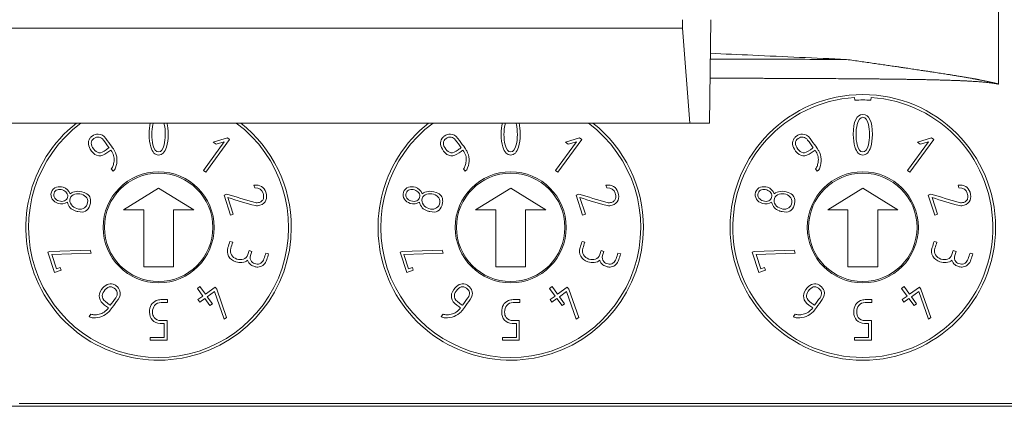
# Model space of a CAD drawing. Header units: millimetres. Extents: x 0 to 210, y 0 to 297.
# Tile 5 of 13: x 77 to 114, y 155 to 169. Entities that reach past the tile are written whole.
import ezdxf

# ---------------------------------------------------------------- set-up
doc = ezdxf.new("R2010")
doc.units = ezdxf.units.MM
doc.layers.add('1', color=7, linetype='Continuous', true_color=0xffffff)

msp = doc.modelspace()

# ---------------------------------------------------------------- linework, layer by layer
at = {"layer": '1', "color": 7, "linetype": 'Continuous', "lineweight": 18}
for p, q in [((113.503, 167.022), (113.503, 188.542)), ((76.52, 169.088), (101.835, 169.088)), ((101.835, 169.088), (101.835, 169.399)), ((102.105, 165.588), (101.835, 169.088)), ((102.878, 169.398), (102.826, 165.588)), ((108.196, 166.43), (108.189, 166.529)), ((108.796, 166.529), (108.789, 166.43)), ((76.79, 165.588), (102.105, 165.588)), ((102.826, 165.588), (102.105, 165.588)), ((84.511, 164.881), (85.034, 165.041)), ((85.034, 165.041), (85.114, 164.983)), ((97.511, 164.881), (98.034, 165.041)), ((98.034, 165.041), (98.114, 164.983)), ((110.511, 164.881), (111.034, 165.041)), ((111.034, 165.041), (111.114, 164.983)), ((84.147, 163.833), (84.918, 164.894)), ((85.114, 164.983), (84.233, 163.769)), ((84.615, 164.805), (84.511, 164.881)), ((84.918, 164.894), (84.615, 164.805)), ((97.147, 163.833), (97.918, 164.894)), ((98.114, 164.983), (97.233, 163.769)), ((97.615, 164.805), (97.511, 164.881)), ((97.918, 164.894), (97.615, 164.805)), ((110.147, 163.833), (110.918, 164.894)), ((111.114, 164.983), (110.233, 163.769)), ((110.615, 164.805), (110.511, 164.881)), ((110.918, 164.894), (110.615, 164.805)), ((80.812, 163.812), (80.747, 163.901)), ((84.233, 163.769), (84.147, 163.833)), ((93.812, 163.812), (93.747, 163.901)), ((97.233, 163.769), (97.147, 163.833)), ((106.812, 163.812), (106.747, 163.901)), ((110.233, 163.769), (110.147, 163.833)), ((86.04, 163.191), (86.007, 163.293)), ((99.04, 163.191), (99.007, 163.293)), ((112.04, 163.191), (112.007, 163.293)), ((82.493, 163.189), (81.196, 162.389)), ((83.789, 162.389), (82.493, 163.189)), ((84.908, 162.93), (85.008, 162.96)), ((85.148, 162.19), (84.908, 162.93)), ((95.493, 163.189), (94.196, 162.389)), ((96.789, 162.389), (95.493, 163.189)), ((97.908, 162.93), (98.008, 162.96)), ((98.148, 162.19), (97.908, 162.93)), ((108.493, 163.189), (107.196, 162.389)), ((109.789, 162.389), (108.493, 163.189)), ((110.908, 162.93), (111.008, 162.96)), ((111.148, 162.19), (110.908, 162.93)), ((85.049, 162.838), (85.249, 162.222)), ((98.049, 162.838), (98.249, 162.222)), ((111.049, 162.838), (111.249, 162.222)), ((81.196, 162.389), (81.943, 162.389)), ((81.943, 162.389), (81.943, 160.289)), ((83.043, 162.389), (83.789, 162.389)), ((83.043, 160.289), (83.043, 162.389)), ((85.249, 162.222), (85.148, 162.19)), ((94.196, 162.389), (94.943, 162.389)), ((94.943, 162.389), (94.943, 160.289)), ((96.043, 162.389), (96.789, 162.389)), ((96.043, 160.289), (96.043, 162.389)), ((98.249, 162.222), (98.148, 162.19)), ((107.196, 162.389), (107.943, 162.389)), ((107.943, 162.389), (107.943, 160.289)), ((109.043, 162.389), (109.789, 162.389)), ((109.043, 160.289), (109.043, 162.389)), ((111.249, 162.222), (111.148, 162.19)), ((85.126, 161.221), (85.228, 161.188)), ((98.126, 161.221), (98.228, 161.188)), ((111.126, 161.221), (111.228, 161.188)), ((78.409, 160.828), (78.48, 160.851)), ((78.654, 160.076), (78.409, 160.828)), ((78.48, 160.851), (79.963, 160.896)), ((79.999, 160.791), (78.551, 160.739)), ((78.551, 160.739), (78.722, 160.211)), ((79.963, 160.896), (79.999, 160.791)), ((85.832, 160.884), (85.935, 160.851)), ((86.452, 160.793), (86.554, 160.76)), ((91.409, 160.828), (91.48, 160.851)), ((91.654, 160.076), (91.409, 160.828)), ((91.48, 160.851), (92.963, 160.896)), ((92.999, 160.791), (91.551, 160.739)), ((91.551, 160.739), (91.722, 160.211)), ((92.963, 160.896), (92.999, 160.791)), ((98.832, 160.884), (98.935, 160.851)), ((99.452, 160.793), (99.554, 160.76)), ((104.409, 160.828), (104.48, 160.851)), ((104.654, 160.076), (104.409, 160.828)), ((104.48, 160.851), (105.963, 160.896)), ((105.999, 160.791), (104.551, 160.739)), ((104.551, 160.739), (104.722, 160.211)), ((105.963, 160.896), (105.999, 160.791)), ((111.832, 160.884), (111.935, 160.851)), ((112.452, 160.793), (112.554, 160.76)), ((78.896, 160.155), (78.654, 160.076)), ((78.722, 160.211), (78.863, 160.256)), ((78.863, 160.256), (78.896, 160.155)), ((81.943, 160.289), (83.043, 160.289)), ((91.896, 160.155), (91.654, 160.076)), ((91.722, 160.211), (91.863, 160.256)), ((91.863, 160.256), (91.896, 160.155)), ((94.943, 160.289), (96.043, 160.289)), ((104.896, 160.155), (104.654, 160.076)), ((104.722, 160.211), (104.863, 160.256)), ((104.863, 160.256), (104.896, 160.155)), ((107.943, 160.289), (109.043, 160.289)), ((83.926, 159.486), (84.018, 159.553)), ((84.13, 159.207), (83.926, 159.486)), ((84.018, 159.553), (84.222, 159.273)), ((84.222, 159.273), (84.58, 159.534)), ((84.556, 159.376), (84.288, 159.181)), ((84.912, 158.349), (84.556, 159.376)), ((84.58, 159.534), (84.638, 159.454)), ((84.638, 159.454), (85.002, 158.414)), ((96.926, 159.486), (97.018, 159.553)), ((97.13, 159.207), (96.926, 159.486)), ((97.018, 159.553), (97.222, 159.273)), ((97.222, 159.273), (97.58, 159.534)), ((97.556, 159.376), (97.288, 159.181)), ((97.912, 158.349), (97.556, 159.376)), ((97.58, 159.534), (97.638, 159.454)), ((97.638, 159.454), (98.002, 158.414)), ((109.926, 159.486), (110.018, 159.553)), ((110.13, 159.207), (109.926, 159.486)), ((110.018, 159.553), (110.222, 159.273)), ((110.222, 159.273), (110.58, 159.534)), ((110.556, 159.376), (110.288, 159.181)), ((110.912, 158.349), (110.556, 159.376)), ((110.58, 159.534), (110.638, 159.454)), ((110.638, 159.454), (111.002, 158.414)), ((82.827, 159.074), (82.827, 158.967)), ((83.945, 159.072), (84.13, 159.207)), ((84.011, 158.98), (83.945, 159.072)), ((84.196, 159.115), (84.011, 158.98)), ((84.387, 158.852), (84.196, 159.115)), ((84.288, 159.181), (84.479, 158.919)), ((84.479, 158.919), (84.387, 158.852)), ((95.827, 159.074), (95.827, 158.967)), ((96.945, 159.072), (97.13, 159.207)), ((97.011, 158.98), (96.945, 159.072)), ((97.196, 159.115), (97.011, 158.98)), ((97.387, 158.852), (97.196, 159.115)), ((97.288, 159.181), (97.479, 158.919)), ((97.479, 158.919), (97.387, 158.852)), ((108.827, 159.074), (108.827, 158.967)), ((109.945, 159.072), (110.13, 159.207)), ((110.011, 158.98), (109.945, 159.072)), ((110.196, 159.115), (110.011, 158.98)), ((110.387, 158.852), (110.196, 159.115)), ((110.288, 159.181), (110.479, 158.919)), ((110.479, 158.919), (110.387, 158.852)), ((79.931, 158.452), (79.996, 158.542)), ((92.931, 158.452), (92.996, 158.542)), ((105.931, 158.452), (105.996, 158.542)), ((82.703, 157.681), (82.703, 158.194)), ((82.811, 158.301), (82.811, 157.574)), ((85.002, 158.414), (84.912, 158.349)), ((95.703, 157.681), (95.703, 158.194)), ((95.811, 158.301), (95.811, 157.574)), ((98.002, 158.414), (97.912, 158.349)), ((108.703, 157.681), (108.703, 158.194)), ((108.811, 158.301), (108.811, 157.574)), ((111.002, 158.414), (110.912, 158.349)), ((82.184, 157.574), (82.184, 157.681)), ((82.184, 157.681), (82.703, 157.681)), ((82.811, 157.574), (82.184, 157.574)), ((95.184, 157.681), (95.703, 157.681)), ((95.184, 157.574), (95.184, 157.681)), ((95.811, 157.574), (95.184, 157.574)), ((108.184, 157.574), (108.184, 157.681)), ((108.184, 157.681), (108.703, 157.681)), ((108.811, 157.574), (108.184, 157.574)), ((40.503, 155.139), (129.503, 155.139))]:
    msp.add_line(p, q, dxfattribs=at)
at = {"layer": '1', "color": 92, "linetype": 'Continuous', "lineweight": 13}
msp.add_line((129.406, 155.239), (77.343, 155.239), dxfattribs=at)
at = {"layer": '1', "color": 7, "linetype": 'Continuous', "lineweight": 18}
for centre, radius in [((108.493, 161.739), 4.9), ((82.493, 161.739), 2.05), ((82.493, 161.739), 2), ((95.493, 161.739), 2.05), ((95.493, 161.739), 2), ((108.493, 161.739), 2.05), ((108.493, 161.739), 2)]:
    msp.add_circle(centre, radius, dxfattribs=at)
for centre, radius, start, end in [((108.493, 161.739), 4.8, 93.6211, 86.3789), ((108.493, 161.739), 4.7, 86.3789, 93.6211), ((82.493, 161.739), 4.9, 128.2331, 0), ((82.493, 161.739), 4.8, 126.6921, 53.3079), ((82.493, 161.739), 4.9, 0, 51.7725), ((95.493, 161.739), 4.9, 128.2331, 0), ((95.493, 161.739), 4.8, 126.6921, 53.3079), ((95.493, 161.739), 4.9, 0, 51.7725)]:
    msp.add_arc(centre, radius, start, end, dxfattribs=at)
for points, degree, knots in [([(107.891, 167.934), (106.737, 167.984), (105.583, 168.036), (103.906, 168.112), (103.383, 168.136), (102.861, 168.16)], 3, [0, 0, 0, 0, 0.68835, 0.68835, 1, 1, 1, 1]), ([(102.858, 167.941), (103.388, 167.941), (104.551, 167.94), (106.229, 167.938), (107.377, 167.935), (107.891, 167.934)], 3, [0, 0, 0, 0, 0.315934, 0.693271, 1, 1, 1, 1]), ([(107.891, 167.934), (109.627, 167.685), (110.705, 167.523), (111.554, 167.396), (112.11, 167.303), (112.523, 167.235), (112.809, 167.179), (113.242, 167.096), (113.503, 167.022)], 2, [0, 0, 0, 0.5, 0.5, 0.75, 0.75, 0.875, 0.875, 1, 1, 1]), ([(113.503, 167.022), (113.144, 167.092), (112.474, 167.13), (112.048, 167.155), (111.44, 167.172), (110.646, 167.195), (109.371, 167.209), (107.868, 167.225), (105.233, 167.235), (104.199, 167.238), (102.848, 167.241)], 2, [0, 0, 0, 0.092115, 0.092115, 0.18423, 0.18423, 0.36846, 0.36846, 0.73692, 0.73692, 1, 1, 1]), ([(108.845, 165.159), (108.845, 164.985), (108.825, 164.833), (108.784, 164.702), (108.721, 164.503), (108.625, 164.404), (108.36, 164.404), (108.264, 164.504), (108.203, 164.705), (108.161, 164.839), (108.141, 164.99), (108.141, 165.655), (108.258, 165.904), (108.728, 165.904), (108.845, 165.655), (108.845, 165.159)], 3, [0, 0, 0, 0, 0.126719, 0.126719, 0.126719, 0.251436, 0.251436, 0.372956, 0.372956, 0.372956, 0.464328, 0.464328, 0.73347, 0.73347, 1, 1, 1, 1]), ([(108.739, 165.161), (108.739, 165.301), (108.727, 165.425), (108.701, 165.534), (108.661, 165.709), (108.591, 165.797), (108.397, 165.8), (108.328, 165.709), (108.284, 165.534), (108.256, 165.422), (108.243, 165.299), (108.243, 165.028), (108.256, 164.903), (108.285, 164.786), (108.329, 164.607), (108.395, 164.519), (108.586, 164.519), (108.654, 164.607), (108.698, 164.785), (108.725, 164.895), (108.739, 165.02), (108.739, 165.161)], 3, [0, 0, 0, 0, 0.127094, 0.127094, 0.127094, 0.249642, 0.249642, 0.372605, 0.372605, 0.372605, 0.503117, 0.503117, 0.627157, 0.627157, 0.627157, 0.749761, 0.749761, 0.872365, 0.872365, 0.872365, 1, 1, 1, 1]), ([(82.845, 165.159), (82.845, 164.985), (82.825, 164.833), (82.784, 164.702), (82.721, 164.503), (82.625, 164.404), (82.36, 164.404), (82.264, 164.504), (82.203, 164.705), (82.161, 164.839), (82.141, 164.99), (82.141, 165.332), (82.155, 165.475), (82.184, 165.588)], 3, [0, 0, 0, 0, 0.226936, 0.226936, 0.226936, 0.450288, 0.450288, 0.667913, 0.667913, 0.667913, 0.831547, 0.831547, 1, 1, 1, 1]), ([(82.299, 165.589), (82.294, 165.571), (82.289, 165.553), (82.284, 165.534), (82.256, 165.422), (82.243, 165.299), (82.243, 165.028), (82.256, 164.903), (82.285, 164.786), (82.329, 164.607), (82.395, 164.519), (82.586, 164.519), (82.654, 164.607), (82.698, 164.785), (82.725, 164.895), (82.739, 165.02), (82.739, 165.16)], 3, [0, 0, 0, 0, 0.021224, 0.021224, 0.021224, 0.224831, 0.224831, 0.418342, 0.418342, 0.418342, 0.609612, 0.609612, 0.800882, 0.800882, 0.800882, 1, 1, 1, 1]), ([(82.739, 165.16), (82.739, 165.301), (82.727, 165.425), (82.701, 165.534), (82.697, 165.553), (82.692, 165.572), (82.687, 165.589)], 3, [0, 0, 0, 0, 0.903281, 0.903281, 0.903281, 1, 1, 1, 1]), ([(95.845, 165.159), (95.845, 164.985), (95.825, 164.833), (95.784, 164.702), (95.721, 164.503), (95.625, 164.404), (95.36, 164.404), (95.264, 164.504), (95.203, 164.705), (95.161, 164.839), (95.141, 164.99), (95.141, 165.332), (95.155, 165.475), (95.184, 165.588)], 3, [0, 0, 0, 0, 0.226936, 0.226936, 0.226936, 0.450288, 0.450288, 0.667913, 0.667913, 0.667913, 0.831547, 0.831547, 1, 1, 1, 1]), ([(95.299, 165.589), (95.294, 165.571), (95.289, 165.553), (95.284, 165.534), (95.256, 165.422), (95.243, 165.299), (95.243, 165.028), (95.256, 164.903), (95.285, 164.786), (95.329, 164.607), (95.395, 164.519), (95.586, 164.519), (95.654, 164.607), (95.698, 164.785), (95.725, 164.895), (95.739, 165.02), (95.739, 165.16)], 3, [0, 0, 0, 0, 0.021224, 0.021224, 0.021224, 0.224831, 0.224831, 0.418342, 0.418342, 0.418342, 0.609612, 0.609612, 0.800882, 0.800882, 0.800882, 1, 1, 1, 1]), ([(95.739, 165.16), (95.739, 165.301), (95.727, 165.425), (95.701, 165.534), (95.697, 165.553), (95.692, 165.572), (95.687, 165.589)], 3, [0, 0, 0, 0, 0.903281, 0.903281, 0.903281, 1, 1, 1, 1]), ([(80.728, 164.586), (80.681, 164.552), (80.634, 164.518), (80.587, 164.483), (80.482, 164.407), (80.38, 164.371), (80.28, 164.381), (80.178, 164.392), (80.089, 164.45), (79.883, 164.733), (79.865, 164.889), (79.959, 165.023), (79.982, 165.054), (80.008, 165.082), (80.108, 165.155), (80.184, 165.179), (80.267, 165.177), (80.377, 165.175), (80.469, 165.123), (80.544, 165.019), (80.615, 164.922), (80.685, 164.825), (80.756, 164.728)], 3, [0, 0, 0, 0, 0.073019, 0.073019, 0.073019, 0.211188, 0.211188, 0.211188, 0.340771, 0.340771, 0.560947, 0.560947, 0.560947, 0.60865, 0.60865, 0.711072, 0.711072, 0.711072, 0.849669, 0.849669, 0.849669, 1, 1, 1, 1]), ([(80.662, 164.677), (80.593, 164.771), (80.525, 164.866), (80.456, 164.96), (80.411, 165.022), (80.357, 165.057), (80.294, 165.068), (80.229, 165.079), (80.166, 165.062), (80.104, 165.017)], 3, [0, 0, 0, 0, 0.450611, 0.450611, 0.450611, 0.707841, 0.707841, 0.707841, 1, 1, 1, 1]), ([(93.728, 164.586), (93.681, 164.552), (93.634, 164.518), (93.587, 164.483), (93.482, 164.407), (93.38, 164.371), (93.28, 164.381), (93.178, 164.392), (93.089, 164.45), (92.883, 164.733), (92.865, 164.889), (92.959, 165.023), (92.982, 165.054), (93.008, 165.082), (93.108, 165.155), (93.184, 165.179), (93.267, 165.177), (93.377, 165.175), (93.469, 165.123), (93.544, 165.019), (93.615, 164.922), (93.685, 164.825), (93.756, 164.728)], 3, [0, 0, 0, 0, 0.073019, 0.073019, 0.073019, 0.211188, 0.211188, 0.211188, 0.340771, 0.340771, 0.560947, 0.560947, 0.560947, 0.60865, 0.60865, 0.711072, 0.711072, 0.711072, 0.849669, 0.849669, 0.849669, 1, 1, 1, 1]), ([(93.662, 164.677), (93.593, 164.771), (93.525, 164.866), (93.456, 164.96), (93.411, 165.022), (93.357, 165.057), (93.294, 165.068), (93.229, 165.079), (93.166, 165.062), (93.104, 165.017)], 3, [0, 0, 0, 0, 0.450611, 0.450611, 0.450611, 0.707841, 0.707841, 0.707841, 1, 1, 1, 1]), ([(106.728, 164.586), (106.681, 164.552), (106.634, 164.518), (106.587, 164.483), (106.482, 164.407), (106.38, 164.371), (106.28, 164.381), (106.178, 164.392), (106.089, 164.45), (105.883, 164.733), (105.865, 164.889), (105.959, 165.023), (105.982, 165.054), (106.008, 165.082), (106.108, 165.155), (106.184, 165.179), (106.267, 165.177), (106.377, 165.175), (106.469, 165.123), (106.544, 165.019), (106.615, 164.922), (106.685, 164.825), (106.756, 164.728)], 3, [0, 0, 0, 0, 0.073019, 0.073019, 0.073019, 0.211188, 0.211188, 0.211188, 0.340771, 0.340771, 0.560947, 0.560947, 0.560947, 0.60865, 0.60865, 0.711072, 0.711072, 0.711072, 0.849669, 0.849669, 0.849669, 1, 1, 1, 1]), ([(106.662, 164.677), (106.593, 164.771), (106.525, 164.866), (106.456, 164.96), (106.411, 165.022), (106.357, 165.057), (106.294, 165.068), (106.229, 165.079), (106.166, 165.062), (106.104, 165.017)], 3, [0, 0, 0, 0, 0.450611, 0.450611, 0.450611, 0.707841, 0.707841, 0.707841, 1, 1, 1, 1]), ([(80.104, 165.017), (79.975, 164.923), (79.972, 164.79), (80.148, 164.548), (80.212, 164.506), (80.288, 164.494), (80.356, 164.482), (80.446, 164.519), (80.557, 164.601), (80.592, 164.626), (80.627, 164.652), (80.662, 164.677)], 3, [0, 0, 0, 0, 0.432043, 0.432043, 0.609531, 0.609531, 0.609531, 0.880999, 0.880999, 0.880999, 1, 1, 1, 1]), ([(80.756, 164.728), (80.809, 164.655), (80.846, 164.598), (80.868, 164.557), (80.973, 164.367), (80.982, 164.158), (80.903, 163.937), (80.885, 163.885), (80.855, 163.843), (80.812, 163.812)], 3, [0, 0, 0, 0, 0.204099, 0.204099, 0.204099, 0.843714, 0.843714, 0.843714, 1, 1, 1, 1]), ([(93.104, 165.017), (92.975, 164.923), (92.972, 164.79), (93.148, 164.548), (93.212, 164.506), (93.288, 164.494), (93.356, 164.482), (93.446, 164.519), (93.557, 164.601), (93.592, 164.626), (93.627, 164.652), (93.662, 164.677)], 3, [0, 0, 0, 0, 0.432043, 0.432043, 0.609531, 0.609531, 0.609531, 0.880999, 0.880999, 0.880999, 1, 1, 1, 1]), ([(93.756, 164.728), (93.809, 164.655), (93.846, 164.598), (93.868, 164.557), (93.973, 164.367), (93.982, 164.158), (93.903, 163.937), (93.885, 163.885), (93.855, 163.843), (93.812, 163.812)], 3, [0, 0, 0, 0, 0.204099, 0.204099, 0.204099, 0.843714, 0.843714, 0.843714, 1, 1, 1, 1]), ([(106.104, 165.017), (105.975, 164.923), (105.972, 164.79), (106.148, 164.548), (106.212, 164.506), (106.288, 164.494), (106.356, 164.482), (106.446, 164.519), (106.557, 164.601), (106.592, 164.626), (106.627, 164.652), (106.662, 164.677)], 3, [0, 0, 0, 0, 0.432043, 0.432043, 0.609531, 0.609531, 0.609531, 0.880999, 0.880999, 0.880999, 1, 1, 1, 1]), ([(106.756, 164.728), (106.809, 164.655), (106.846, 164.598), (106.868, 164.557), (106.973, 164.367), (106.982, 164.158), (106.903, 163.937), (106.885, 163.885), (106.855, 163.843), (106.812, 163.812)], 3, [0, 0, 0, 0, 0.204099, 0.204099, 0.204099, 0.843714, 0.843714, 0.843714, 1, 1, 1, 1]), ([(80.747, 163.901), (80.777, 163.933), (80.8, 163.973), (80.817, 164.024), (80.827, 164.057), (80.838, 164.111), (80.847, 164.186), (80.864, 164.32), (80.825, 164.453), (80.728, 164.586)], 3, [0, 0, 0, 0, 0.19392, 0.19392, 0.19392, 0.417434, 0.417434, 0.417434, 1, 1, 1, 1]), ([(93.747, 163.901), (93.777, 163.933), (93.8, 163.973), (93.817, 164.024), (93.827, 164.057), (93.838, 164.111), (93.847, 164.186), (93.864, 164.32), (93.825, 164.453), (93.728, 164.586)], 3, [0, 0, 0, 0, 0.19392, 0.19392, 0.19392, 0.417434, 0.417434, 0.417434, 1, 1, 1, 1]), ([(106.747, 163.901), (106.777, 163.933), (106.8, 163.973), (106.817, 164.024), (106.827, 164.057), (106.838, 164.111), (106.847, 164.186), (106.864, 164.32), (106.825, 164.453), (106.728, 164.586)], 3, [0, 0, 0, 0, 0.19392, 0.19392, 0.19392, 0.417434, 0.417434, 0.417434, 1, 1, 1, 1]), ([(79.126, 162.671), (79.019, 162.6), (78.904, 162.584), (78.689, 162.654), (78.618, 162.705), (78.569, 162.777), (78.516, 162.856), (78.504, 162.942), (78.564, 163.127), (78.627, 163.19), (78.72, 163.22), (78.801, 163.246), (78.886, 163.246), (79.093, 163.178), (79.176, 163.096), (79.224, 162.971)], 3, [0, 0, 0, 0, 0.197427, 0.197427, 0.350389, 0.350389, 0.350389, 0.499946, 0.499946, 0.653065, 0.653065, 0.653065, 0.802795, 0.802795, 1, 1, 1, 1]), ([(86.007, 163.293), (86.24, 163.316), (86.387, 163.23), (86.488, 162.922), (86.489, 162.823), (86.456, 162.74), (86.42, 162.653), (86.346, 162.592), (86.176, 162.537), (86.12, 162.533), (86.066, 162.543), (85.721, 162.609), (85.388, 162.74), (85.049, 162.838)], 3, [0, 0, 0, 0, 0.226486, 0.226486, 0.361605, 0.361605, 0.361605, 0.490514, 0.490514, 0.557497, 0.557497, 0.557497, 1, 1, 1, 1]), ([(92.126, 162.671), (92.019, 162.6), (91.904, 162.584), (91.689, 162.654), (91.618, 162.705), (91.569, 162.777), (91.516, 162.856), (91.504, 162.942), (91.564, 163.127), (91.627, 163.19), (91.72, 163.22), (91.801, 163.246), (91.886, 163.246), (92.093, 163.178), (92.176, 163.096), (92.224, 162.971)], 3, [0, 0, 0, 0, 0.197427, 0.197427, 0.350389, 0.350389, 0.350389, 0.499946, 0.499946, 0.653065, 0.653065, 0.653065, 0.802795, 0.802795, 1, 1, 1, 1]), ([(99.007, 163.293), (99.24, 163.316), (99.387, 163.23), (99.488, 162.922), (99.489, 162.823), (99.456, 162.74), (99.42, 162.653), (99.346, 162.592), (99.176, 162.537), (99.12, 162.533), (99.066, 162.543), (98.721, 162.609), (98.388, 162.74), (98.049, 162.838)], 3, [0, 0, 0, 0, 0.226486, 0.226486, 0.361605, 0.361605, 0.361605, 0.490514, 0.490514, 0.557497, 0.557497, 0.557497, 1, 1, 1, 1]), ([(105.126, 162.671), (105.019, 162.6), (104.904, 162.584), (104.689, 162.654), (104.618, 162.705), (104.569, 162.777), (104.516, 162.856), (104.504, 162.942), (104.564, 163.127), (104.627, 163.19), (104.72, 163.22), (104.801, 163.246), (104.886, 163.246), (105.093, 163.178), (105.176, 163.096), (105.224, 162.971)], 3, [0, 0, 0, 0, 0.197427, 0.197427, 0.350389, 0.350389, 0.350389, 0.499946, 0.499946, 0.653065, 0.653065, 0.653065, 0.802795, 0.802795, 1, 1, 1, 1]), ([(112.007, 163.293), (112.24, 163.316), (112.387, 163.23), (112.488, 162.922), (112.489, 162.823), (112.456, 162.74), (112.42, 162.653), (112.346, 162.592), (112.176, 162.537), (112.12, 162.533), (112.066, 162.543), (111.721, 162.609), (111.388, 162.74), (111.049, 162.838)], 3, [0, 0, 0, 0, 0.226486, 0.226486, 0.361605, 0.361605, 0.361605, 0.490514, 0.490514, 0.557497, 0.557497, 0.557497, 1, 1, 1, 1]), ([(78.944, 163.122), (78.874, 163.145), (78.812, 163.148), (78.758, 163.129), (78.697, 163.109), (78.656, 163.066), (78.633, 162.997), (78.61, 162.931), (78.62, 162.871), (78.658, 162.819), (78.693, 162.772), (78.742, 162.736), (78.89, 162.688), (78.961, 162.692), (79.024, 162.722), (79.077, 162.748), (79.111, 162.787), (79.148, 162.902), (79.139, 162.962), (79.097, 163.016), (79.061, 163.064), (79.01, 163.1), (78.944, 163.122)], 3, [0, 0, 0, 0, 0.125202, 0.125202, 0.125202, 0.250078, 0.250078, 0.250078, 0.374404, 0.374404, 0.374404, 0.499992, 0.499992, 0.643521, 0.643521, 0.643521, 0.743803, 0.743803, 0.874606, 0.874606, 0.874606, 1, 1, 1, 1]), ([(79.74, 163.027), (79.906, 162.973), (79.987, 162.864), (79.982, 162.699), (79.98, 162.652), (79.972, 162.607), (79.888, 162.346), (79.74, 162.265), (79.511, 162.32), (79.491, 162.325), (79.471, 162.33), (79.439, 162.338), (79.427, 162.342), (79.262, 162.395), (79.166, 162.503), (79.126, 162.671)], 3, [0, 0, 0, 0, 0.258792, 0.258792, 0.258792, 0.328424, 0.328424, 0.674843, 0.674843, 0.674843, 0.71111, 0.71111, 0.734068, 0.734068, 1, 1, 1, 1]), ([(79.646, 162.959), (79.564, 162.986), (79.482, 162.988), (79.401, 162.964), (79.311, 162.937), (79.253, 162.883), (79.202, 162.725), (79.216, 162.647), (79.271, 162.572), (79.32, 162.505), (79.388, 162.459), (79.557, 162.404), (79.635, 162.403), (79.704, 162.429), (79.78, 162.458), (79.831, 162.513), (79.886, 162.682), (79.88, 162.759), (79.837, 162.824), (79.798, 162.885), (79.735, 162.93), (79.646, 162.959)], 3, [0, 0, 0, 0, 0.128154, 0.128154, 0.128154, 0.252545, 0.252545, 0.382193, 0.382193, 0.382193, 0.506516, 0.506516, 0.632452, 0.632452, 0.632452, 0.750715, 0.750715, 0.876862, 0.876862, 0.876862, 1, 1, 1, 1]), ([(85.008, 162.96), (85.356, 162.86), (85.704, 162.759), (86.052, 162.658), (86.108, 162.641), (86.164, 162.644), (86.254, 162.674), (86.289, 162.695), (86.33, 162.737), (86.34, 162.752), (86.352, 162.765)], 3, [0, 0, 0, 0, 0.761376, 0.761376, 0.761376, 0.879378, 0.879378, 0.962964, 0.962964, 1, 1, 1, 1]), ([(86.352, 162.765), (86.361, 162.79), (86.368, 162.81), (86.369, 162.826), (86.376, 162.88), (86.369, 162.939), (86.349, 163.004), (86.309, 163.136), (86.203, 163.197), (86.04, 163.191)], 3, [0, 0, 0, 0, 0.100541, 0.100541, 0.100541, 0.383184, 0.383184, 0.383184, 1, 1, 1, 1]), ([(91.944, 163.122), (91.874, 163.145), (91.812, 163.148), (91.758, 163.129), (91.697, 163.109), (91.656, 163.066), (91.633, 162.997), (91.61, 162.931), (91.62, 162.871), (91.658, 162.819), (91.693, 162.772), (91.742, 162.736), (91.89, 162.688), (91.961, 162.692), (92.024, 162.722), (92.077, 162.748), (92.111, 162.787), (92.148, 162.902), (92.139, 162.962), (92.097, 163.016), (92.061, 163.064), (92.01, 163.1), (91.944, 163.122)], 3, [0, 0, 0, 0, 0.125202, 0.125202, 0.125202, 0.250078, 0.250078, 0.250078, 0.374404, 0.374404, 0.374404, 0.499992, 0.499992, 0.643521, 0.643521, 0.643521, 0.743803, 0.743803, 0.874606, 0.874606, 0.874606, 1, 1, 1, 1]), ([(92.74, 163.027), (92.906, 162.973), (92.987, 162.864), (92.982, 162.699), (92.98, 162.652), (92.972, 162.607), (92.888, 162.346), (92.74, 162.265), (92.511, 162.32), (92.491, 162.325), (92.471, 162.33), (92.439, 162.338), (92.427, 162.342), (92.262, 162.395), (92.166, 162.503), (92.126, 162.671)], 3, [0, 0, 0, 0, 0.258792, 0.258792, 0.258792, 0.328424, 0.328424, 0.674843, 0.674843, 0.674843, 0.71111, 0.71111, 0.734068, 0.734068, 1, 1, 1, 1]), ([(92.646, 162.959), (92.564, 162.986), (92.482, 162.988), (92.401, 162.964), (92.311, 162.937), (92.253, 162.883), (92.202, 162.725), (92.216, 162.647), (92.271, 162.572), (92.32, 162.505), (92.388, 162.459), (92.557, 162.404), (92.635, 162.403), (92.704, 162.429), (92.78, 162.458), (92.831, 162.513), (92.886, 162.682), (92.88, 162.759), (92.837, 162.824), (92.798, 162.885), (92.735, 162.93), (92.646, 162.959)], 3, [0, 0, 0, 0, 0.128154, 0.128154, 0.128154, 0.252545, 0.252545, 0.382193, 0.382193, 0.382193, 0.506516, 0.506516, 0.632452, 0.632452, 0.632452, 0.750715, 0.750715, 0.876862, 0.876862, 0.876862, 1, 1, 1, 1]), ([(98.008, 162.96), (98.356, 162.86), (98.704, 162.759), (99.052, 162.658), (99.108, 162.641), (99.164, 162.644), (99.254, 162.674), (99.289, 162.695), (99.33, 162.737), (99.34, 162.752), (99.352, 162.765)], 3, [0, 0, 0, 0, 0.761376, 0.761376, 0.761376, 0.879378, 0.879378, 0.962964, 0.962964, 1, 1, 1, 1]), ([(99.352, 162.765), (99.361, 162.79), (99.368, 162.81), (99.369, 162.826), (99.376, 162.88), (99.369, 162.939), (99.349, 163.004), (99.309, 163.136), (99.203, 163.197), (99.04, 163.191)], 3, [0, 0, 0, 0, 0.100541, 0.100541, 0.100541, 0.383184, 0.383184, 0.383184, 1, 1, 1, 1]), ([(104.944, 163.122), (104.874, 163.145), (104.812, 163.148), (104.758, 163.129), (104.697, 163.109), (104.656, 163.066), (104.633, 162.997), (104.61, 162.931), (104.62, 162.871), (104.658, 162.819), (104.693, 162.772), (104.742, 162.736), (104.89, 162.688), (104.961, 162.692), (105.024, 162.722), (105.077, 162.748), (105.111, 162.787), (105.148, 162.902), (105.139, 162.962), (105.097, 163.016), (105.061, 163.064), (105.01, 163.1), (104.944, 163.122)], 3, [0, 0, 0, 0, 0.125202, 0.125202, 0.125202, 0.250078, 0.250078, 0.250078, 0.374404, 0.374404, 0.374404, 0.499992, 0.499992, 0.643521, 0.643521, 0.643521, 0.743803, 0.743803, 0.874606, 0.874606, 0.874606, 1, 1, 1, 1]), ([(105.74, 163.027), (105.906, 162.973), (105.987, 162.864), (105.982, 162.699), (105.98, 162.652), (105.972, 162.607), (105.888, 162.346), (105.74, 162.265), (105.511, 162.32), (105.491, 162.325), (105.471, 162.33), (105.439, 162.338), (105.427, 162.342), (105.262, 162.395), (105.166, 162.503), (105.126, 162.671)], 3, [0, 0, 0, 0, 0.258792, 0.258792, 0.258792, 0.328424, 0.328424, 0.674843, 0.674843, 0.674843, 0.71111, 0.71111, 0.734068, 0.734068, 1, 1, 1, 1]), ([(105.646, 162.959), (105.564, 162.986), (105.482, 162.988), (105.401, 162.964), (105.311, 162.937), (105.253, 162.883), (105.202, 162.725), (105.216, 162.647), (105.271, 162.572), (105.32, 162.505), (105.388, 162.459), (105.557, 162.404), (105.635, 162.403), (105.704, 162.429), (105.78, 162.458), (105.831, 162.513), (105.886, 162.682), (105.88, 162.759), (105.837, 162.824), (105.798, 162.885), (105.735, 162.93), (105.646, 162.959)], 3, [0, 0, 0, 0, 0.128154, 0.128154, 0.128154, 0.252545, 0.252545, 0.382193, 0.382193, 0.382193, 0.506516, 0.506516, 0.632452, 0.632452, 0.632452, 0.750715, 0.750715, 0.876862, 0.876862, 0.876862, 1, 1, 1, 1]), ([(111.008, 162.96), (111.356, 162.86), (111.704, 162.759), (112.052, 162.658), (112.108, 162.641), (112.164, 162.644), (112.254, 162.674), (112.289, 162.695), (112.33, 162.737), (112.34, 162.752), (112.352, 162.765)], 3, [0, 0, 0, 0, 0.761376, 0.761376, 0.761376, 0.879378, 0.879378, 0.962964, 0.962964, 1, 1, 1, 1]), ([(112.352, 162.765), (112.361, 162.79), (112.368, 162.81), (112.369, 162.826), (112.376, 162.88), (112.369, 162.939), (112.349, 163.004), (112.309, 163.136), (112.203, 163.197), (112.04, 163.191)], 3, [0, 0, 0, 0, 0.100541, 0.100541, 0.100541, 0.383184, 0.383184, 0.383184, 1, 1, 1, 1]), ([(85.341, 160.473), (85.219, 160.513), (85.132, 160.579), (85.079, 160.671), (85.023, 160.767), (85.014, 160.876), (85.053, 160.995), (85.078, 161.07), (85.102, 161.146), (85.126, 161.221)], 3, [0, 0, 0, 0, 0.369996, 0.369996, 0.369996, 0.738942, 0.738942, 0.738942, 1, 1, 1, 1]), ([(85.228, 161.188), (85.204, 161.114), (85.18, 161.04), (85.156, 160.967), (85.128, 160.878), (85.137, 160.797), (85.222, 160.65), (85.288, 160.601), (85.47, 160.542), (85.551, 160.54), (85.623, 160.564), (85.701, 160.591), (85.756, 160.649), (85.784, 160.738), (85.8, 160.787), (85.816, 160.835), (85.832, 160.884)], 3, [0, 0, 0, 0, 0.167388, 0.167388, 0.167388, 0.349275, 0.349275, 0.530632, 0.530632, 0.711988, 0.711988, 0.711988, 0.88951, 0.88951, 0.88951, 1, 1, 1, 1]), ([(98.341, 160.473), (98.219, 160.513), (98.132, 160.579), (98.079, 160.671), (98.023, 160.767), (98.014, 160.876), (98.053, 160.995), (98.078, 161.07), (98.102, 161.146), (98.126, 161.221)], 3, [0, 0, 0, 0, 0.369996, 0.369996, 0.369996, 0.738942, 0.738942, 0.738942, 1, 1, 1, 1]), ([(98.228, 161.188), (98.204, 161.114), (98.18, 161.04), (98.156, 160.967), (98.128, 160.878), (98.137, 160.797), (98.222, 160.65), (98.288, 160.601), (98.47, 160.542), (98.551, 160.54), (98.623, 160.564), (98.701, 160.591), (98.756, 160.649), (98.784, 160.738), (98.8, 160.787), (98.816, 160.835), (98.832, 160.884)], 3, [0, 0, 0, 0, 0.167388, 0.167388, 0.167388, 0.349275, 0.349275, 0.530632, 0.530632, 0.711988, 0.711988, 0.711988, 0.88951, 0.88951, 0.88951, 1, 1, 1, 1]), ([(111.341, 160.473), (111.219, 160.513), (111.132, 160.579), (111.079, 160.671), (111.023, 160.767), (111.014, 160.876), (111.053, 160.995), (111.078, 161.07), (111.102, 161.146), (111.126, 161.221)], 3, [0, 0, 0, 0, 0.369996, 0.369996, 0.369996, 0.738942, 0.738942, 0.738942, 1, 1, 1, 1]), ([(111.228, 161.188), (111.204, 161.114), (111.18, 161.04), (111.156, 160.967), (111.128, 160.878), (111.137, 160.797), (111.222, 160.65), (111.288, 160.601), (111.47, 160.542), (111.551, 160.54), (111.623, 160.564), (111.701, 160.591), (111.756, 160.649), (111.784, 160.738), (111.8, 160.787), (111.816, 160.835), (111.832, 160.884)], 3, [0, 0, 0, 0, 0.167388, 0.167388, 0.167388, 0.349275, 0.349275, 0.530632, 0.530632, 0.711988, 0.711988, 0.711988, 0.88951, 0.88951, 0.88951, 1, 1, 1, 1]), ([(86.554, 160.76), (86.531, 160.69), (86.508, 160.62), (86.486, 160.551), (86.434, 160.392), (86.339, 160.302), (86.2, 160.279), (86.144, 160.269), (86.095, 160.273), (85.987, 160.308), (85.936, 160.33), (85.841, 160.398), (85.801, 160.456), (85.778, 160.534)], 3, [0, 0, 0, 0, 0.187169, 0.187169, 0.187169, 0.541864, 0.541864, 0.541864, 0.635714, 0.635714, 0.781428, 0.781428, 1, 1, 1, 1]), ([(85.935, 160.851), (85.919, 160.802), (85.903, 160.753), (85.887, 160.705), (85.86, 160.62), (85.873, 160.544), (85.927, 160.475), (85.944, 160.453), (85.965, 160.436), (85.993, 160.422), (86.005, 160.416), (86.036, 160.404), (86.148, 160.368), (86.209, 160.379), (86.269, 160.422), (86.323, 160.46), (86.361, 160.513), (86.383, 160.579), (86.406, 160.65), (86.429, 160.722), (86.452, 160.793)], 3, [0, 0, 0, 0, 0.128272, 0.128272, 0.128272, 0.33133, 0.33133, 0.33133, 0.402674, 0.402674, 0.402674, 0.509229, 0.509229, 0.647267, 0.647267, 0.647267, 0.812433, 0.812433, 0.812433, 1, 1, 1, 1]), ([(99.554, 160.76), (99.531, 160.69), (99.508, 160.62), (99.486, 160.551), (99.434, 160.392), (99.339, 160.302), (99.2, 160.279), (99.144, 160.269), (99.095, 160.273), (98.987, 160.308), (98.936, 160.33), (98.841, 160.398), (98.801, 160.456), (98.778, 160.534)], 3, [0, 0, 0, 0, 0.187169, 0.187169, 0.187169, 0.541864, 0.541864, 0.541864, 0.635714, 0.635714, 0.781428, 0.781428, 1, 1, 1, 1]), ([(98.935, 160.851), (98.919, 160.802), (98.903, 160.753), (98.887, 160.705), (98.86, 160.62), (98.873, 160.544), (98.927, 160.475), (98.944, 160.453), (98.965, 160.436), (98.993, 160.422), (99.005, 160.416), (99.036, 160.404), (99.148, 160.368), (99.209, 160.379), (99.269, 160.422), (99.323, 160.46), (99.361, 160.513), (99.383, 160.579), (99.406, 160.65), (99.429, 160.722), (99.452, 160.793)], 3, [0, 0, 0, 0, 0.128272, 0.128272, 0.128272, 0.33133, 0.33133, 0.33133, 0.402674, 0.402674, 0.402674, 0.509229, 0.509229, 0.647267, 0.647267, 0.647267, 0.812433, 0.812433, 0.812433, 1, 1, 1, 1]), ([(112.554, 160.76), (112.531, 160.69), (112.508, 160.62), (112.486, 160.551), (112.434, 160.392), (112.339, 160.302), (112.2, 160.279), (112.144, 160.269), (112.095, 160.273), (111.987, 160.308), (111.936, 160.33), (111.841, 160.398), (111.801, 160.456), (111.778, 160.534)], 3, [0, 0, 0, 0, 0.187169, 0.187169, 0.187169, 0.541864, 0.541864, 0.541864, 0.635714, 0.635714, 0.781428, 0.781428, 1, 1, 1, 1]), ([(111.935, 160.851), (111.919, 160.802), (111.903, 160.753), (111.887, 160.705), (111.86, 160.62), (111.873, 160.544), (111.927, 160.475), (111.944, 160.453), (111.965, 160.436), (111.993, 160.422), (112.005, 160.416), (112.036, 160.404), (112.148, 160.368), (112.209, 160.379), (112.269, 160.422), (112.323, 160.46), (112.361, 160.513), (112.383, 160.579), (112.406, 160.65), (112.429, 160.722), (112.452, 160.793)], 3, [0, 0, 0, 0, 0.128272, 0.128272, 0.128272, 0.33133, 0.33133, 0.33133, 0.402674, 0.402674, 0.402674, 0.509229, 0.509229, 0.647267, 0.647267, 0.647267, 0.812433, 0.812433, 0.812433, 1, 1, 1, 1]), ([(85.778, 160.534), (85.731, 160.48), (85.663, 160.45), (85.571, 160.443), (85.498, 160.437), (85.422, 160.447), (85.341, 160.473)], 3, [0, 0, 0, 0, 0.499344, 0.499344, 0.499344, 1, 1, 1, 1]), ([(98.778, 160.534), (98.731, 160.48), (98.663, 160.45), (98.571, 160.443), (98.498, 160.437), (98.422, 160.447), (98.341, 160.473)], 3, [0, 0, 0, 0, 0.499344, 0.499344, 0.499344, 1, 1, 1, 1]), ([(111.778, 160.534), (111.731, 160.48), (111.663, 160.45), (111.571, 160.443), (111.498, 160.437), (111.422, 160.447), (111.341, 160.473)], 3, [0, 0, 0, 0, 0.499344, 0.499344, 0.499344, 1, 1, 1, 1]), ([(80.389, 159.444), (80.518, 159.622), (80.661, 159.687), (80.818, 159.639), (80.856, 159.627), (80.89, 159.609), (80.991, 159.536), (81.038, 159.472), (81.062, 159.393), (81.094, 159.289), (81.073, 159.185), (80.996, 159.079), (80.925, 158.982), (80.855, 158.885), (80.784, 158.788), (80.728, 158.71), (80.686, 158.657), (80.658, 158.627), (80.507, 158.472), (80.314, 158.397), (80.078, 158.404), (80.022, 158.405), (79.973, 158.422), (79.931, 158.452)], 3, [0, 0, 0, 0, 0.198049, 0.198049, 0.198049, 0.24345, 0.24345, 0.338141, 0.338141, 0.338141, 0.468264, 0.468264, 0.468264, 0.608935, 0.608935, 0.608935, 0.688596, 0.688596, 0.688596, 0.938636, 0.938636, 0.938636, 1, 1, 1, 1]), ([(80.708, 158.863), (80.776, 158.957), (80.845, 159.051), (80.913, 159.145), (80.958, 159.207), (80.976, 159.271), (80.955, 159.399), (80.919, 159.454), (80.857, 159.498), (80.726, 159.59), (80.601, 159.555), (80.477, 159.384)], 3, [0, 0, 0, 0, 0.289767, 0.289767, 0.289767, 0.457659, 0.457659, 0.624469, 0.624469, 0.624469, 1, 1, 1, 1]), ([(93.389, 159.444), (93.518, 159.622), (93.661, 159.687), (93.818, 159.639), (93.856, 159.627), (93.89, 159.609), (93.991, 159.536), (94.038, 159.472), (94.062, 159.393), (94.094, 159.289), (94.073, 159.185), (93.996, 159.079), (93.925, 158.982), (93.855, 158.885), (93.784, 158.788), (93.728, 158.71), (93.686, 158.657), (93.658, 158.627), (93.507, 158.472), (93.314, 158.397), (93.078, 158.404), (93.022, 158.405), (92.973, 158.422), (92.931, 158.452)], 3, [0, 0, 0, 0, 0.198049, 0.198049, 0.198049, 0.24345, 0.24345, 0.338141, 0.338141, 0.338141, 0.468264, 0.468264, 0.468264, 0.608935, 0.608935, 0.608935, 0.688596, 0.688596, 0.688596, 0.938636, 0.938636, 0.938636, 1, 1, 1, 1]), ([(93.708, 158.863), (93.776, 158.957), (93.845, 159.051), (93.913, 159.145), (93.958, 159.207), (93.976, 159.271), (93.955, 159.399), (93.919, 159.454), (93.857, 159.498), (93.726, 159.59), (93.601, 159.555), (93.477, 159.384)], 3, [0, 0, 0, 0, 0.289767, 0.289767, 0.289767, 0.457659, 0.457659, 0.624469, 0.624469, 0.624469, 1, 1, 1, 1]), ([(106.389, 159.444), (106.518, 159.622), (106.661, 159.687), (106.818, 159.639), (106.856, 159.627), (106.89, 159.609), (106.991, 159.536), (107.038, 159.472), (107.062, 159.393), (107.094, 159.289), (107.073, 159.185), (106.996, 159.079), (106.925, 158.982), (106.855, 158.885), (106.784, 158.788), (106.728, 158.71), (106.686, 158.657), (106.658, 158.627), (106.507, 158.472), (106.314, 158.397), (106.078, 158.404), (106.022, 158.405), (105.973, 158.422), (105.931, 158.452)], 3, [0, 0, 0, 0, 0.198049, 0.198049, 0.198049, 0.24345, 0.24345, 0.338141, 0.338141, 0.338141, 0.468264, 0.468264, 0.468264, 0.608935, 0.608935, 0.608935, 0.688596, 0.688596, 0.688596, 0.938636, 0.938636, 0.938636, 1, 1, 1, 1]), ([(106.708, 158.863), (106.776, 158.957), (106.845, 159.051), (106.913, 159.145), (106.958, 159.207), (106.976, 159.271), (106.955, 159.399), (106.919, 159.454), (106.857, 159.498), (106.726, 159.59), (106.601, 159.555), (106.477, 159.384)], 3, [0, 0, 0, 0, 0.289767, 0.289767, 0.289767, 0.457659, 0.457659, 0.624469, 0.624469, 0.624469, 1, 1, 1, 1]), ([(80.641, 158.772), (80.595, 158.806), (80.548, 158.84), (80.501, 158.874), (80.394, 158.951), (80.33, 159.038), (80.309, 159.134), (80.287, 159.236), (80.313, 159.339), (80.389, 159.444)], 3, [0, 0, 0, 0, 0.208576, 0.208576, 0.208576, 0.604495, 0.604495, 0.604495, 1, 1, 1, 1]), ([(80.477, 159.384), (80.425, 159.313), (80.406, 159.239), (80.417, 159.163), (80.427, 159.097), (80.49, 159.022), (80.603, 158.94), (80.638, 158.914), (80.673, 158.889), (80.708, 158.863)], 3, [0, 0, 0, 0, 0.355566, 0.355566, 0.355566, 0.803411, 0.803411, 0.803411, 1, 1, 1, 1]), ([(93.641, 158.772), (93.595, 158.806), (93.548, 158.84), (93.501, 158.874), (93.394, 158.951), (93.33, 159.038), (93.309, 159.134), (93.287, 159.236), (93.313, 159.339), (93.389, 159.444)], 3, [0, 0, 0, 0, 0.208576, 0.208576, 0.208576, 0.604495, 0.604495, 0.604495, 1, 1, 1, 1]), ([(93.477, 159.384), (93.425, 159.313), (93.406, 159.239), (93.417, 159.163), (93.427, 159.097), (93.49, 159.022), (93.603, 158.94), (93.638, 158.914), (93.673, 158.889), (93.708, 158.863)], 3, [0, 0, 0, 0, 0.355566, 0.355566, 0.355566, 0.803411, 0.803411, 0.803411, 1, 1, 1, 1]), ([(106.641, 158.772), (106.595, 158.806), (106.548, 158.84), (106.501, 158.874), (106.394, 158.951), (106.33, 159.038), (106.309, 159.134), (106.287, 159.236), (106.313, 159.339), (106.389, 159.444)], 3, [0, 0, 0, 0, 0.208576, 0.208576, 0.208576, 0.604495, 0.604495, 0.604495, 1, 1, 1, 1]), ([(106.477, 159.384), (106.425, 159.313), (106.406, 159.239), (106.417, 159.163), (106.427, 159.097), (106.49, 159.022), (106.603, 158.94), (106.638, 158.914), (106.673, 158.889), (106.708, 158.863)], 3, [0, 0, 0, 0, 0.355566, 0.355566, 0.355566, 0.803411, 0.803411, 0.803411, 1, 1, 1, 1]), ([(82.159, 158.61), (82.159, 158.824), (82.241, 158.966), (82.408, 159.037), (82.464, 159.061), (82.521, 159.074), (82.661, 159.074), (82.744, 159.074), (82.827, 159.074)], 3, [0, 0, 0, 0, 0.554493, 0.554493, 0.554493, 0.738541, 0.738541, 1, 1, 1, 1]), ([(82.827, 158.967), (82.745, 158.967), (82.664, 158.967), (82.582, 158.967), (82.482, 158.967), (82.404, 158.931), (82.347, 158.86), (82.293, 158.792), (82.266, 158.71), (82.266, 158.535), (82.286, 158.471), (82.324, 158.418), (82.38, 158.34), (82.471, 158.303), (82.593, 158.301), (82.666, 158.301), (82.739, 158.301), (82.811, 158.301)], 3, [0, 0, 0, 0, 0.162037, 0.162037, 0.162037, 0.339648, 0.339648, 0.339648, 0.519265, 0.519265, 0.652934, 0.652934, 0.652934, 0.854937, 0.854937, 0.854937, 1, 1, 1, 1]), ([(95.159, 158.61), (95.159, 158.824), (95.241, 158.966), (95.408, 159.037), (95.464, 159.061), (95.521, 159.074), (95.661, 159.074), (95.744, 159.074), (95.827, 159.074)], 3, [0, 0, 0, 0, 0.554493, 0.554493, 0.554493, 0.738541, 0.738541, 1, 1, 1, 1]), ([(95.827, 158.967), (95.745, 158.967), (95.664, 158.967), (95.582, 158.967), (95.482, 158.967), (95.404, 158.931), (95.347, 158.86), (95.293, 158.792), (95.266, 158.71), (95.266, 158.535), (95.286, 158.471), (95.324, 158.418), (95.38, 158.34), (95.471, 158.303), (95.593, 158.301), (95.666, 158.301), (95.739, 158.301), (95.811, 158.301)], 3, [0, 0, 0, 0, 0.162037, 0.162037, 0.162037, 0.339648, 0.339648, 0.339648, 0.519265, 0.519265, 0.652934, 0.652934, 0.652934, 0.854937, 0.854937, 0.854937, 1, 1, 1, 1]), ([(108.159, 158.61), (108.159, 158.824), (108.241, 158.966), (108.408, 159.037), (108.464, 159.061), (108.521, 159.074), (108.661, 159.074), (108.744, 159.074), (108.827, 159.074)], 3, [0, 0, 0, 0, 0.554493, 0.554493, 0.554493, 0.738541, 0.738541, 1, 1, 1, 1]), ([(108.827, 158.967), (108.745, 158.967), (108.664, 158.967), (108.582, 158.967), (108.482, 158.967), (108.404, 158.931), (108.347, 158.86), (108.293, 158.792), (108.266, 158.71), (108.266, 158.535), (108.286, 158.471), (108.324, 158.418), (108.38, 158.34), (108.471, 158.303), (108.593, 158.301), (108.666, 158.301), (108.739, 158.301), (108.811, 158.301)], 3, [0, 0, 0, 0, 0.162037, 0.162037, 0.162037, 0.339648, 0.339648, 0.339648, 0.519265, 0.519265, 0.652934, 0.652934, 0.652934, 0.854937, 0.854937, 0.854937, 1, 1, 1, 1]), ([(79.996, 158.542), (80.034, 158.522), (80.08, 158.513), (80.134, 158.512), (80.169, 158.512), (80.224, 158.52), (80.296, 158.534), (80.43, 158.56), (80.545, 158.639), (80.641, 158.772)], 3, [0, 0, 0, 0, 0.193661, 0.193661, 0.193661, 0.416477, 0.416477, 0.416477, 1, 1, 1, 1]), ([(82.703, 158.194), (82.652, 158.194), (82.602, 158.194), (82.551, 158.194), (82.431, 158.194), (82.336, 158.235), (82.263, 158.314), (82.193, 158.391), (82.159, 158.49), (82.159, 158.61)], 3, [0, 0, 0, 0, 0.191791, 0.191791, 0.191791, 0.595927, 0.595927, 0.595927, 1, 1, 1, 1]), ([(92.996, 158.542), (93.034, 158.522), (93.08, 158.513), (93.134, 158.512), (93.169, 158.512), (93.224, 158.52), (93.296, 158.534), (93.43, 158.56), (93.545, 158.639), (93.641, 158.772)], 3, [0, 0, 0, 0, 0.193661, 0.193661, 0.193661, 0.416477, 0.416477, 0.416477, 1, 1, 1, 1]), ([(95.703, 158.194), (95.652, 158.194), (95.602, 158.194), (95.551, 158.194), (95.431, 158.194), (95.336, 158.235), (95.263, 158.314), (95.193, 158.391), (95.159, 158.49), (95.159, 158.61)], 3, [0, 0, 0, 0, 0.191791, 0.191791, 0.191791, 0.595927, 0.595927, 0.595927, 1, 1, 1, 1]), ([(105.996, 158.542), (106.034, 158.522), (106.08, 158.513), (106.134, 158.512), (106.169, 158.512), (106.224, 158.52), (106.296, 158.534), (106.43, 158.56), (106.545, 158.639), (106.641, 158.772)], 3, [0, 0, 0, 0, 0.193661, 0.193661, 0.193661, 0.416477, 0.416477, 0.416477, 1, 1, 1, 1]), ([(108.703, 158.194), (108.652, 158.194), (108.602, 158.194), (108.551, 158.194), (108.431, 158.194), (108.336, 158.235), (108.263, 158.314), (108.193, 158.391), (108.159, 158.49), (108.159, 158.61)], 3, [0, 0, 0, 0, 0.191791, 0.191791, 0.191791, 0.595927, 0.595927, 0.595927, 1, 1, 1, 1])]:
    msp.add_open_spline(points, degree=degree, knots=knots, dxfattribs=at)
for points in [[(82.801, 165.59), (82.83, 165.477), (82.845, 165.333), (82.845, 165.159)], [(95.801, 165.59), (95.83, 165.477), (95.845, 165.333), (95.845, 165.159)], [(79.224, 162.971), (79.346, 163.08), (79.519, 163.099), (79.74, 163.027)], [(92.224, 162.971), (92.346, 163.08), (92.519, 163.099), (92.74, 163.027)], [(105.224, 162.971), (105.346, 163.08), (105.519, 163.099), (105.74, 163.027)]]:
    msp.add_open_spline(points, degree=3, dxfattribs=at)

doc.saveas('drawing.dxf')
